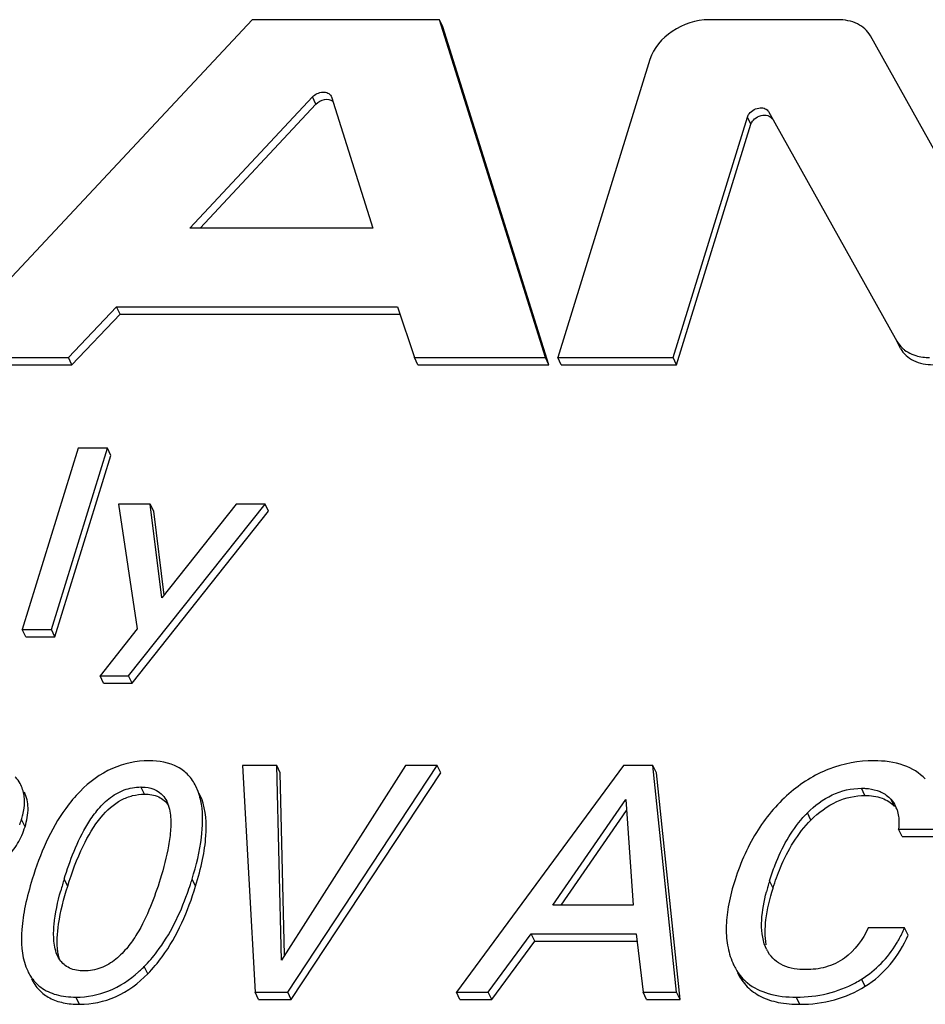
# Model space of a CAD drawing. Header units: millimetres. Extents: x 0 to 594, y 0 to 420.
# Tile 56 of 117: x 391.16 to 395.86, y 196.41 to 201.51. Entities that reach past the tile are written whole.
import ezdxf

# ---------------------------------------------------------------- set-up
doc = ezdxf.new("R2010")
doc.units = ezdxf.units.MM
doc.header["$LTSCALE"] = 32.67
doc.layers.get('0').update_dxf_attribs({"linetype": 'CONTINUOUS'})

msp = doc.modelspace()

# ---------------------------------------------------------------- linework, layer by layer
at = {"color": 7, "linetype": 'CONTINUOUS'}
for p, q in [((392.36878, 201.51474), (390.72978, 199.76386)), ((393.3387, 201.51474), (392.36878, 201.51474)), ((393.88859, 199.76386), (393.3387, 201.51474)), ((393.357, 201.47744), (393.3387, 201.51474)), ((395.40382, 201.51474), (394.73576, 201.51474)), ((393.90689, 199.72656), (393.357, 201.47744)), ((396.23877, 200.24003), (395.57304, 201.43099)), ((394.42953, 201.3085), (393.9522, 199.76386)), ((392.04471, 200.43372), (392.68033, 201.11406)), ((392.77729, 201.11842), (392.77919, 201.11406)), ((392.77919, 201.11406), (392.99433, 200.43372)), ((392.09786, 200.43372), (392.69864, 201.07677)), ((395.04526, 201.03842), (395.71091, 199.84761)), ((394.55037, 199.76386), (394.9355, 201.01014)), ((394.56867, 199.72656), (394.95381, 200.97285)), ((392.99433, 200.43372), (392.04471, 200.43372)), ((391.41586, 199.76386), (391.66502, 200.02561)), ((391.68332, 199.98831), (391.66502, 200.02561)), ((391.66502, 200.02561), (393.12206, 200.02561)), ((393.12206, 200.02561), (393.20923, 199.76386)), ((391.43416, 199.72656), (391.68332, 199.98831)), ((391.68332, 199.98831), (393.13448, 199.98831)), ((390.72978, 199.76386), (391.41586, 199.76386)), ((391.43416, 199.72656), (391.41586, 199.76386)), ((393.22754, 199.72656), (393.20923, 199.76386)), ((393.20923, 199.76386), (393.88859, 199.76386)), ((393.90689, 199.72656), (393.88859, 199.76386)), ((393.9705, 199.72656), (393.9522, 199.76386)), ((393.9522, 199.76386), (394.55037, 199.76386)), ((394.56867, 199.72656), (394.55037, 199.76386)), ((390.74809, 199.72656), (391.43416, 199.72656)), ((393.22754, 199.72656), (393.90689, 199.72656)), ((393.9705, 199.72656), (394.56867, 199.72656)), ((391.46634, 199.29386), (391.17586, 198.35387)), ((391.32749, 198.35387), (391.61797, 199.29386)), ((391.61797, 199.29386), (391.46634, 199.29386)), ((391.63627, 199.25657), (391.61797, 199.29386)), ((391.34579, 198.31657), (391.63627, 199.25657)), ((391.67613, 199.00388), (391.77127, 198.3578)), ((391.84008, 199.00388), (391.67613, 199.00388)), ((391.72738, 198.11364), (392.43505, 199.00388)), ((391.89991, 198.51752), (391.84008, 199.00388)), ((391.85838, 198.96658), (391.84008, 199.00388)), ((392.28496, 199.00388), (391.89991, 198.51752)), ((392.43505, 199.00388), (392.28496, 199.00388)), ((392.45335, 198.96658), (392.43505, 199.00388)), ((391.74568, 198.07634), (392.45335, 198.96658)), ((391.91178, 198.53251), (391.85838, 198.96658)), ((391.19416, 198.31657), (391.17586, 198.35387)), ((391.17586, 198.35387), (391.32749, 198.35387)), ((391.34579, 198.31657), (391.32749, 198.35387)), ((391.77127, 198.3578), (391.5796, 198.11364)), ((391.19416, 198.31657), (391.34579, 198.31657)), ((391.5979, 198.07634), (391.5796, 198.11364)), ((391.5796, 198.11364), (391.72738, 198.11364)), ((391.5979, 198.07634), (391.74568, 198.07634)), ((391.74568, 198.07634), (391.72738, 198.11364)), ((392.318, 197.64888), (392.38343, 196.47389)), ((392.49547, 197.64888), (392.318, 197.64888)), ((392.51981, 196.63999), (392.49547, 197.64888)), ((392.51377, 197.61158), (392.49547, 197.64888)), ((392.53658, 196.66627), (392.51377, 197.61158)), ((393.1636, 197.64888), (392.51981, 196.63999)), ((392.55271, 196.47389), (393.32798, 197.64888)), ((392.57102, 196.43659), (393.34628, 197.61158)), ((393.32798, 197.64888), (393.1636, 197.64888)), ((393.34628, 197.61158), (393.32798, 197.64888)), ((394.2938, 197.64888), (393.42693, 196.47389)), ((394.44591, 197.64888), (394.2938, 197.64888)), ((394.56858, 196.47389), (394.44591, 197.64888)), ((394.46421, 197.61158), (394.44591, 197.64888)), ((394.58688, 196.43659), (394.46421, 197.61158)), ((392.08819, 197.51387), (392.0759, 197.54136)), ((392.10649, 197.47657), (392.09421, 197.50407)), ((393.92609, 196.92474), (394.30486, 197.47295)), ((394.30486, 197.47295), (394.34316, 196.92474)), ((393.97016, 196.92474), (394.3089, 197.41503)), ((395.73758, 197.28101), (395.71928, 197.31831)), ((395.71928, 197.31831), (395.90819, 197.31831)), ((395.73758, 197.28101), (395.9265, 197.28101)), ((394.34316, 196.92474), (393.92609, 196.92474)), ((395.75041, 196.80773), (395.5615, 196.80773)), ((395.76871, 196.77043), (395.75041, 196.80773)), ((393.59213, 196.47389), (393.81464, 196.77582)), ((393.83295, 196.73852), (393.81464, 196.77582)), ((393.81464, 196.77582), (394.35929, 196.77582)), ((394.35929, 196.77582), (394.39439, 196.47389)), ((393.61043, 196.43659), (393.83295, 196.73852)), ((393.83295, 196.73852), (394.36363, 196.73852)), ((395.03496, 196.6965), (395.02927, 196.70853)), ((391.19502, 196.60631), (391.20637, 196.58115)), ((394.8642, 196.61544), (394.8665, 196.61086)), ((392.40173, 196.43659), (392.38343, 196.47389)), ((392.38343, 196.47389), (392.55271, 196.47389)), ((392.40173, 196.43659), (392.57102, 196.43659)), ((392.57102, 196.43659), (392.55271, 196.47389)), ((393.44524, 196.43659), (393.42693, 196.47389)), ((393.42693, 196.47389), (393.59213, 196.47389)), ((393.44524, 196.43659), (393.61043, 196.43659)), ((393.61043, 196.43659), (393.59213, 196.47389)), ((394.41269, 196.43659), (394.39439, 196.47389)), ((394.39439, 196.47389), (394.56858, 196.47389)), ((394.41269, 196.43659), (394.58688, 196.43659)), ((394.58688, 196.43659), (394.56858, 196.47389))]:
    msp.add_line(p, q, dxfattribs=at)
at = {"color": 9, "linetype": 'CONTINUOUS'}
for p, q in [((392.69864, 201.07677), (392.68033, 201.11406)), ((394.95381, 200.97285), (394.9355, 201.01014)), ((395.72921, 199.81031), (395.71091, 199.84761)), ((391.80961, 197.5003), (391.7913, 197.5376)), ((395.5449, 197.49375), (395.5266, 197.53105)), ((392.10649, 197.47657), (392.09323, 197.50359)), ((395.69733, 197.43709), (395.67903, 197.47439)), ((391.19079, 197.33174), (391.17248, 197.36904)), ((395.26503, 197.36611), (395.24672, 197.4034)), ((391.41195, 197.02327), (391.39364, 197.06056)), ((392.07518, 197.02327), (392.05688, 197.06056)), ((395.06854, 197.01345), (395.05024, 197.05074)), ((391.8273, 196.56983), (391.809, 196.60713)), ((395.54587, 196.5045), (395.52757, 196.5418)), ((391.47306, 196.41122), (391.45475, 196.44852)), ((395.20711, 196.41122), (395.1888, 196.44852))]:
    msp.add_line(p, q, dxfattribs=at)
at = {"color": 7, "linetype": 'CONTINUOUS'}
for centre, radius, start, end in [((391.78575, 197.40275), 0.32221, 18.19069, 20.17296), ((391.7656, 197.39625), 0.34338, 14.67876, 18.17234), ((391.72313, 197.38544), 0.3872, 9.35498, 14.63316), ((395.55954, 197.36868), 0.15993, 18.56453, 26.1105), ((390.7644, 197.49499), 0.42708, 338.99601, 342.848), ((395.67459, 196.97573), 0.60496, 136.34082, 138.22637), ((395.66318, 196.98659), 0.58921, 134.9751, 136.33813), ((393.32702, 196.46268), 2.02371, 162.81608, 163.69358), ((390.33973, 197.59107), 1.79723, 341.90209, 342.83154), ((396.3214, 196.65749), 1.3306, 162.80949, 164.156), ((393.05206, 196.54307), 1.73724, 163.69218, 164.74647), ((390.45255, 197.55396), 1.67846, 340.25997, 341.90995), ((396.14904, 196.70648), 1.15141, 164.15996, 165.48652), ((395.21297, 196.78385), 0.19852, 206.13752, 208.70647), ((395.20567, 196.77986), 0.19021, 208.70697, 211.39215), ((391.33395, 197.07544), 0.66706, 311.91966, 314.37533), ((391.30871, 197.10146), 0.70332, 314.36297, 315.34292), ((395.20755, 197.05301), 0.60311, 298.57459, 301.74953), ((395.20477, 197.05757), 0.60846, 301.74594, 302.04083)]:
    msp.add_arc(centre, radius, start, end, dxfattribs=at)
for points, knots in [([(394.73576, 201.51474), (394.66926, 201.51474), (394.54017, 201.47239), (394.44787, 201.36786), (394.42953, 201.3085)], [0, 0, 0, 0, 0.5169818, 1, 1, 1, 1]), ([(395.57304, 201.43099), (395.55826, 201.45743), (395.50554, 201.50332), (395.43876, 201.51474), (395.40382, 201.51474)], [0, 0, 0, 0, 0.4644124, 1, 1, 1, 1]), ([(392.68033, 201.11406), (392.68727, 201.12149), (392.70433, 201.13348), (392.7331, 201.14107), (392.76059, 201.13741), (392.77401, 201.12534), (392.77741, 201.11848)], [0, 0, 0, 0, 0.2758214, 0.5498152, 0.7921934, 1, 1, 1, 1]), ([(392.69864, 201.07677), (392.71013, 201.08907), (392.73916, 201.10539), (392.77463, 201.10176), (392.78615, 201.09277)], [0, 0, 0, 0, 0.5354026, 1, 1, 1, 1]), ([(394.9355, 201.01014), (394.93745, 201.01644), (394.95142, 201.04152), (394.98078, 201.05641), (395.00239, 201.05764)], [0, 0, 0, 0, 0.2334572, 1, 1, 1, 1]), ([(395.00239, 201.05764), (395.01115, 201.05814), (395.02801, 201.05617), (395.0416, 201.04498), (395.04526, 201.03842)], [0, 0, 0, 0, 0.5386311, 1, 1, 1, 1]), ([(394.95381, 200.97285), (394.95714, 200.98365), (394.97235, 201.00383), (395.00455, 201.02019), (395.03938, 201.0224), (395.05893, 201.00941), (395.06357, 201.00112)], [0, 0, 0, 0, 0.2524493, 0.5310567, 0.7880963, 1, 1, 1, 1]), ([(395.71091, 199.84761), (395.71819, 199.83458), (395.73104, 199.81858), (395.74646, 199.80573), (395.75057, 199.80263)], [0, 0, 0, 0, 0.7435878, 1, 1, 1, 1]), ([(395.72921, 199.81031), (395.74399, 199.78387), (395.79671, 199.73798), (395.8635, 199.72656), (395.89843, 199.72656)], [0, 0, 0, 0, 0.4644124, 1, 1, 1, 1]), ([(395.78774, 199.78137), (395.79464, 199.77845), (395.82432, 199.76786), (395.85616, 199.76386), (395.88013, 199.76386)], [0, 0, 0, 0, 0.2382768, 1, 1, 1, 1]), ([(391.83328, 197.67342), (391.76865, 197.67342), (391.63351, 197.6457), (391.52413, 197.56335), (391.47592, 197.51469)], [0, 0, 0, 0, 0.4854234, 1, 1, 1, 1]), ([(392.07637, 197.54159), (392.06611, 197.5625), (392.04023, 197.60137), (391.96174, 197.66126), (391.88446, 197.67342), (391.83328, 197.67342)], [0, 0, 0, 0, 0.2400589, 0.4724823, 1, 1, 1, 1]), ([(395.59104, 197.67342), (395.51213, 197.67342), (395.34993, 197.64467), (395.21178, 197.55597), (395.15056, 197.50241)], [0, 0, 0, 0, 0.4924181, 1, 1, 1, 1]), ([(395.85773, 197.57908), (395.82761, 197.61094), (395.7414, 197.66292), (395.64354, 197.67342), (395.59104, 197.67342)], [0, 0, 0, 0, 0.4551359, 1, 1, 1, 1]), ([(391.1692, 197.54799), (391.16355, 197.5595), (391.15422, 197.57416), (391.14309, 197.58728), (391.14014, 197.59054)], [0, 0, 0, 0, 0.7447445, 1, 1, 1, 1]), ([(391.18804, 197.46113), (391.18808, 197.46894), (391.18681, 197.49869), (391.17887, 197.52828), (391.1692, 197.54799)], [0, 0, 0, 0, 0.2624777, 1, 1, 1, 1]), ([(391.19079, 197.33174), (391.20051, 197.36321), (391.21263, 197.42392), (391.19976, 197.48571), (391.1875, 197.5107)], [0, 0, 0, 0, 0.541978, 1, 1, 1, 1]), ([(391.47592, 197.51469), (391.44895, 197.48747), (391.3373, 197.35384), (391.26833, 197.18963), (391.22845, 197.06056)], [0, 0, 0, 0, 0.220941, 1, 1, 1, 1]), ([(391.39364, 197.06056), (391.40866, 197.10915), (391.44286, 197.20716), (391.50003, 197.3263), (391.56266, 197.41693), (391.62381, 197.48018), (391.70142, 197.52685), (391.76188, 197.5376), (391.7913, 197.5376)], [0, 0, 0, 0, 0.2305721, 0.4703164, 0.5963726, 0.7287592, 0.8665699, 1, 1, 1, 1]), ([(391.7913, 197.5376), (391.79862, 197.5376), (391.82612, 197.53644), (391.85382, 197.52954), (391.87171, 197.52003)], [0, 0, 0, 0, 0.2652478, 1, 1, 1, 1]), ([(391.87171, 197.52003), (391.88353, 197.51375), (391.90478, 197.49737), (391.91942, 197.47513), (391.92508, 197.46361)], [0, 0, 0, 0, 0.5108022, 1, 1, 1, 1]), ([(395.24672, 197.4034), (395.28404, 197.44069), (395.36862, 197.50625), (395.47469, 197.53105), (395.5266, 197.53105)], [0, 0, 0, 0, 0.5039914, 1, 1, 1, 1]), ([(395.5266, 197.53105), (395.5337, 197.53105), (395.56102, 197.53023), (395.5884, 197.52574), (395.60764, 197.51944)], [0, 0, 0, 0, 0.2595485, 1, 1, 1, 1]), ([(395.60764, 197.51944), (395.61474, 197.51712), (395.64115, 197.50687), (395.66492, 197.48975), (395.67903, 197.47439)], [0, 0, 0, 0, 0.2636537, 1, 1, 1, 1]), ([(391.17248, 197.36904), (391.17497, 197.37709), (391.18332, 197.40713), (391.18793, 197.43836), (391.18804, 197.46113)], [0, 0, 0, 0, 0.2702012, 1, 1, 1, 1]), ([(391.41195, 197.02327), (391.43392, 197.09439), (391.47986, 197.21978), (391.57046, 197.37585), (391.66569, 197.46301), (391.7478, 197.49535), (391.78913, 197.5003), (391.80961, 197.5003)], [0, 0, 0, 0, 0.3377966, 0.6036007, 0.813382, 0.907097, 1, 1, 1, 1]), ([(391.80961, 197.5003), (391.83486, 197.5003), (391.88384, 197.49364), (391.92206, 197.46073), (391.93429, 197.44222)], [0, 0, 0, 0, 0.5323187, 1, 1, 1, 1]), ([(392.07518, 197.02327), (392.08928, 197.06891), (392.11222, 197.15495), (392.13511, 197.3063), (392.12882, 197.41583), (392.10649, 197.47657)], [0, 0, 0, 0, 0.3113315, 0.5782809, 1, 1, 1, 1]), ([(395.15056, 197.50241), (395.08483, 197.4449), (394.9664, 197.30146), (394.89438, 197.13122), (394.86622, 197.04011)], [0, 0, 0, 0, 0.47804, 1, 1, 1, 1]), ([(395.26503, 197.36611), (395.30383, 197.40488), (395.38909, 197.47014), (395.49508, 197.49375), (395.5449, 197.49375)], [0, 0, 0, 0, 0.5240338, 1, 1, 1, 1]), ([(395.5449, 197.49375), (395.57472, 197.49375), (395.6312, 197.48728), (395.67999, 197.45598), (395.69733, 197.43709)], [0, 0, 0, 0, 0.5376594, 1, 1, 1, 1]), ([(392.05688, 197.06056), (392.07868, 197.13112), (392.11039, 197.25873), (392.11455, 197.39192), (392.10518, 197.44838)], [0, 0, 0, 0, 0.5633991, 1, 1, 1, 1]), ([(391.94308, 197.4022), (391.94714, 197.37476), (391.94756, 197.31778), (391.93212, 197.20283), (391.90922, 197.11733), (391.89168, 197.06056)], [0, 0, 0, 0, 0.239372, 0.4873043, 1, 1, 1, 1]), ([(395.05024, 197.05074), (395.05899, 197.07907), (395.09927, 197.19621), (395.16051, 197.30833), (395.22342, 197.37875)], [0, 0, 0, 0, 0.2389595, 1, 1, 1, 1]), ([(395.06854, 197.01345), (395.0797, 197.04954), (395.1247, 197.17681), (395.19606, 197.29721), (395.26503, 197.36611)], [0, 0, 0, 0, 0.2793039, 1, 1, 1, 1]), ([(395.7191, 197.3853), (395.71985, 197.37986), (395.72206, 197.35759), (395.72115, 197.33508), (395.71928, 197.31831)], [0, 0, 0, 0, 0.2455195, 1, 1, 1, 1]), ([(390.92413, 197.06684), (390.98679, 197.08986), (391.07556, 197.14004), (391.15613, 197.2431), (391.1814, 197.30136), (391.19079, 197.33174)], [0, 0, 0, 0, 0.5153535, 0.7545291, 1, 1, 1, 1]), ([(391.22845, 197.06056), (391.21423, 197.01455), (391.19094, 196.92795), (391.16715, 196.7765), (391.17236, 196.66664), (391.19502, 196.60631)], [0, 0, 0, 0, 0.3131215, 0.5809722, 1, 1, 1, 1]), ([(391.89168, 197.06056), (391.87672, 197.01216), (391.8427, 196.91452), (391.78599, 196.79577), (391.72396, 196.70534), (391.66338, 196.64209), (391.58631, 196.5952), (391.52606, 196.58435), (391.49673, 196.58435)], [0, 0, 0, 0, 0.2306461, 0.4703558, 0.5963358, 0.7286347, 0.8664675, 1, 1, 1, 1]), ([(391.36074, 196.65922), (391.34868, 196.68377), (391.33707, 196.74005), (391.34105, 196.85572), (391.36033, 196.94254), (391.37602, 197.00012)], [0, 0, 0, 0, 0.2367051, 0.4837084, 1, 1, 1, 1]), ([(391.36119, 196.6822), (391.35395, 196.72985), (391.36279, 196.84717), (391.39206, 196.95891), (391.41195, 197.02327)], [0, 0, 0, 0, 0.4170682, 1, 1, 1, 1]), ([(391.8273, 196.56983), (391.85424, 196.5971), (391.9658, 196.73057), (392.03534, 196.89436), (392.07518, 197.02327)], [0, 0, 0, 0, 0.2212674, 1, 1, 1, 1]), ([(394.86622, 197.04011), (394.85374, 196.99972), (394.83414, 196.9222), (394.82242, 196.80895), (394.83083, 196.70626), (394.8509, 196.64374), (394.8642, 196.61544)], [0, 0, 0, 0, 0.2922863, 0.5511941, 0.7837988, 1, 1, 1, 1]), ([(395.03326, 196.72008), (395.02525, 196.7624), (395.02784, 196.8634), (395.05198, 196.95985), (395.06854, 197.01345)], [0, 0, 0, 0, 0.4343214, 1, 1, 1, 1]), ([(391.809, 196.60713), (391.83237, 196.63079), (391.92859, 196.74331), (391.99373, 196.87944), (392.03238, 196.98705)], [0, 0, 0, 0, 0.2253498, 1, 1, 1, 1]), ([(395.02927, 196.70853), (395.01139, 196.75165), (395.00331, 196.85187), (395.02187, 196.94668), (395.03437, 196.99504)], [0, 0, 0, 0, 0.4831255, 1, 1, 1, 1]), ([(395.5615, 196.80773), (395.53371, 196.74751), (395.47082, 196.65853), (395.3439, 196.59893), (395.27243, 196.59089), (395.23771, 196.59089)], [0, 0, 0, 0, 0.4833326, 0.7469247, 1, 1, 1, 1]), ([(395.70868, 196.72645), (395.71257, 196.73286), (395.7279, 196.75919), (395.74133, 196.78662), (395.75041, 196.80773)], [0, 0, 0, 0, 0.2458333, 1, 1, 1, 1]), ([(395.54587, 196.5045), (395.59465, 196.53503), (395.68476, 196.6133), (395.74519, 196.71577), (395.76871, 196.77043)], [0, 0, 0, 0, 0.4915725, 1, 1, 1, 1]), ([(395.52757, 196.5418), (395.56422, 196.56473), (395.63275, 196.61956), (395.68606, 196.6892), (395.70868, 196.72645)], [0, 0, 0, 0, 0.4979344, 1, 1, 1, 1]), ([(391.3709, 196.64166), (391.36983, 196.64479), (391.36564, 196.65805), (391.36278, 196.67172), (391.36119, 196.6822)], [0, 0, 0, 0, 0.2377993, 1, 1, 1, 1]), ([(391.49673, 196.58435), (391.47107, 196.58435), (391.42162, 196.59102), (391.38285, 196.62393), (391.37043, 196.6424)], [0, 0, 0, 0, 0.5355355, 1, 1, 1, 1]), ([(395.23771, 196.59089), (395.19795, 196.59089), (395.13835, 196.59872), (395.0745, 196.63912), (395.0521, 196.66639), (395.04331, 196.68078)], [0, 0, 0, 0, 0.5341907, 0.7733226, 1, 1, 1, 1]), ([(394.86642, 196.61082), (394.87068, 196.60214), (394.88884, 196.56917), (394.91405, 196.54003), (394.93563, 196.52225)], [0, 0, 0, 0, 0.257008, 1, 1, 1, 1]), ([(391.20594, 196.58094), (391.20997, 196.57273), (391.22703, 196.54195), (391.25136, 196.51512), (391.2722, 196.49952)], [0, 0, 0, 0, 0.2599444, 1, 1, 1, 1]), ([(391.22424, 196.54364), (391.23458, 196.52257), (391.26086, 196.48334), (391.31869, 196.44003), (391.3915, 196.41549), (391.44472, 196.41122), (391.47306, 196.41122)], [0, 0, 0, 0, 0.2363636, 0.4665849, 0.7145974, 1, 1, 1, 1]), ([(391.45475, 196.44852), (391.51268, 196.44852), (391.633, 196.47081), (391.73429, 196.53842), (391.77961, 196.57909)], [0, 0, 0, 0, 0.4874935, 1, 1, 1, 1]), ([(391.47306, 196.41122), (391.5368, 196.41122), (391.67093, 196.43903), (391.77921, 196.52117), (391.8273, 196.56983)], [0, 0, 0, 0, 0.4823464, 1, 1, 1, 1]), ([(394.88472, 196.57353), (394.89747, 196.54754), (394.93103, 196.49888), (395.00571, 196.44612), (395.1004, 196.41638), (395.16986, 196.41122), (395.20711, 196.41122)], [0, 0, 0, 0, 0.2278836, 0.4554703, 0.7067335, 1, 1, 1, 1]), ([(391.2722, 196.49952), (391.2958, 196.48186), (391.35566, 196.45461), (391.42021, 196.44852), (391.45475, 196.44852)], [0, 0, 0, 0, 0.4604118, 1, 1, 1, 1]), ([(394.93563, 196.52225), (394.96683, 196.49653), (395.04996, 196.45675), (395.14002, 196.44852), (395.1888, 196.44852)], [0, 0, 0, 0, 0.4532098, 1, 1, 1, 1]), ([(395.1888, 196.44852), (395.24301, 196.44852), (395.3498, 196.45993), (395.45032, 196.49847), (395.49602, 196.52335)], [0, 0, 0, 0, 0.5102455, 1, 1, 1, 1]), ([(395.20711, 196.41122), (395.26739, 196.41122), (395.38651, 196.42542), (395.49668, 196.47372), (395.54587, 196.5045)], [0, 0, 0, 0, 0.5095358, 1, 1, 1, 1])]:
    msp.add_open_spline(points, degree=3, knots=knots, dxfattribs=at)
for points in [[(395.75057, 199.80263), (395.76196, 199.79404), (395.77459, 199.78694), (395.78774, 199.78137)], [(391.92508, 197.46361), (391.92825, 197.45715), (391.93098, 197.45044), (391.9333, 197.44362)], [(395.67903, 197.47439), (395.68867, 197.46389), (395.69686, 197.45186), (395.70315, 197.43907)], [(391.9333, 197.44362), (391.93789, 197.43019), (391.94101, 197.41624), (391.94308, 197.4022)], [(395.71115, 197.4196), (395.71489, 197.40848), (395.71749, 197.39693), (395.7191, 197.3853)], [(391.37043, 196.6424), (391.36682, 196.64777), (391.36359, 196.65341), (391.36074, 196.65922)]]:
    msp.add_open_spline(points, degree=3, dxfattribs=at)

doc.saveas('drawing.dxf')
